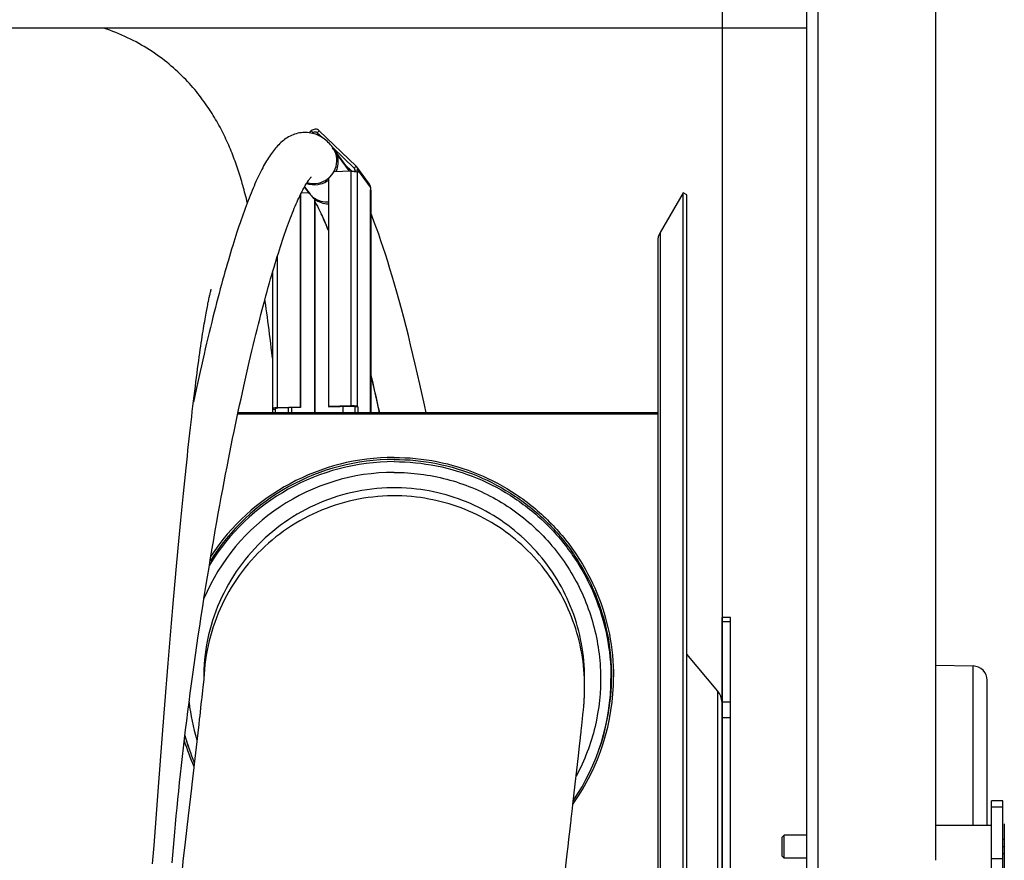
# Model space of a CAD drawing. Extents: x 0 to 594, y 0 to 420.
# Tile 19 of 21: x 343 to 378, y 320 to 349. Entities that reach past the tile are written whole.
import ezdxf

# ---------------------------------------------------------------- set-up
doc = ezdxf.new("R2010")
doc.units = 0
doc.header["$LTSCALE"] = 32.67
for name, color, linetype in [('110528_DXF_CONTINUOUS_LINE', 7, 'CONTINUOUS'), ('110528_DXF_DIMENSION', 7, 'CONTINUOUS'), ('110536_DXF_CONTINUOUS_LINE', 7, 'CONTINUOUS'), ('110618_DXF_CONTINUOUS_LINE', 7, 'CONTINUOUS'), ('110660_DXF_CONTINUOUS_LINE', 7, 'CONTINUOUS'), ('110803_DXF_CONTINUOUS_LINE', 7, 'CONTINUOUS'), ('124297_DXF_CONTINUOUS_LINE', 7, 'CONTINUOUS'), ('G_ASE_DUMMY_DXF_CONTINUOUS', 7, 'CONTINUOUS'), ('GUIDE_125_DXF_CONTINUOUS_L', 7, 'CONTINUOUS'), ('HOSE_125_125DXF_CONTINUOUS', 7, 'CONTINUOUS'), ('MOTOR_UNIT_DDXF_CONTINUOUS', 7, 'CONTINUOUS')]:
    doc.layers.add(name, color=color, linetype=linetype)

msp = doc.modelspace()

# ---------------------------------------------------------------- linework, layer by layer
at = {"layer": '110528_DXF_CONTINUOUS_LINE', "color": 7, "linetype": 'CONTINUOUS'}
for p, q in [((366.47715, 343.29499), (365.67811, 341.91101)), ((366.47715, 283.14499), (366.47715, 343.29499)), ((366.60705, 343.21999), (366.47715, 343.29499)), ((365.59103, 341.58601), (365.59103, 284.85397))]:
    msp.add_line(p, q, dxfattribs=at)
at = {"layer": '110528_DXF_CONTINUOUS_LINE', "color": 3, "linetype": 'CONTINUOUS'}
for p, q in [((366.60705, 283.21999), (366.60705, 343.21999)), ((367.68671, 325.90122), (366.60705, 327.1879)), ((367.83878, 307.50959), (367.83878, 322.04065))]:
    msp.add_line(p, q, dxfattribs=at)
at = {"layer": '110528_DXF_CONTINUOUS_LINE', "color": 9, "linetype": 'CONTINUOUS'}
for p, q in [((365.67811, 341.91101), (365.67811, 284.52896)), ((367.68671, 300.53876), (367.68671, 325.90122))]:
    msp.add_line(p, q, dxfattribs=at)
at = {"layer": '110528_DXF_CONTINUOUS_LINE', "color": 7, "linetype": 'CONTINUOUS'}
msp.add_arc((366.24103, 341.58601), 0.65, 150, 180, dxfattribs=at)
at = {"layer": '110528_DXF_CONTINUOUS_LINE', "color": 3, "linetype": 'CONTINUOUS'}
msp.add_arc((367.18878, 325.48341), 0.65, 2.502345, 40, dxfattribs=at)
at = {"layer": '110528_DXF_DIMENSION', "color": 2, "linetype": 'CONTINUOUS'}
msp.add_line((367.83878, 354.46941), (367.83878, 271.97056), dxfattribs=at)
at = {"layer": '110536_DXF_CONTINUOUS_LINE', "color": 3, "linetype": 'CONTINUOUS'}
for p, q in [((370.79328, 297.71999), (370.79328, 361.81999)), ((375.29328, 361.775), (375.29328, 319.99498))]:
    msp.add_line(p, q, dxfattribs=at)
at = {"layer": '110536_DXF_CONTINUOUS_LINE', "color": 9, "linetype": 'CONTINUOUS'}
msp.add_line((371.19328, 313.95411), (371.19328, 361.37946), dxfattribs=at)
at = {"layer": '110618_DXF_CONTINUOUS_LINE', "color": 3, "linetype": 'CONTINUOUS'}
msp.add_line((367.83878, 322.04065), (367.83878, 328.46999), dxfattribs=at)
at = {"layer": '110618_DXF_CONTINUOUS_LINE', "color": 7, "linetype": 'CONTINUOUS'}
for p, q in [((368.13878, 328.46999), (367.83878, 328.46999)), ((368.13878, 297.96999), (368.13878, 328.46999))]:
    msp.add_line(p, q, dxfattribs=at)
at = {"layer": '110618_DXF_CONTINUOUS_LINE', "color": 9, "linetype": 'CONTINUOUS'}
for p, q in [((367.83878, 328.33459), (368.13878, 328.33459)), ((368.13878, 325.51182), (367.83878, 325.51182)), ((368.13878, 324.96239), (367.83878, 324.96239))]:
    msp.add_line(p, q, dxfattribs=at)
at = {"layer": '110660_DXF_CONTINUOUS_LINE', "color": 7, "linetype": 'CONTINUOUS'}
for p, q in [((353.43589, 345.39016), (353.49798, 345.4535)), ((353.77775, 345.46195), (355.06363, 344.22797)), ((355.52614, 343.59977), (355.08524, 344.20327)), ((354.09569, 343.80378), (354.09569, 335.8481)), ((354.887, 344.04755), (354.28644, 344.02941)), ((355.12157, 344.00324), (355.11422, 344.0133)), ((355.12157, 344.09126), (355.12157, 344.00324)), ((355.56247, 343.48776), (355.56247, 343.39974)), ((353.10655, 343.20586), (353.10655, 335.81821)), ((353.60623, 343.08993), (353.62093, 343.06982)), ((355.56982, 343.38969), (355.56247, 343.39974)), ((355.57199, 343.38371), (355.57199, 335.61773)), ((353.62093, 343.06982), (353.62093, 335.61773)), ((352.14463, 340.51769), (352.14463, 335.75406)), ((354.09569, 335.8481), (354.887, 335.87201)), ((352.15415, 335.73803), (352.1468, 335.74809)), ((352.15415, 335.73803), (352.25306, 335.74102)), ((352.15415, 335.61773), (352.15415, 335.73803)), ((353.10655, 335.81821), (352.31524, 335.7943)), ((353.10655, 335.81821), (353.12125, 335.79809)), ((354.09569, 335.8481), (354.11039, 335.82798)), ((355.12157, 335.8277), (355.02266, 335.82471)), ((355.11422, 335.83775), (355.12157, 335.8277)), ((355.12157, 335.8277), (355.12157, 335.63187))]:
    msp.add_line(p, q, dxfattribs=at)
at = {"layer": '110660_DXF_CONTINUOUS_LINE', "color": 9, "linetype": 'CONTINUOUS'}
for p, q in [((353.56792, 345.38638), (353.49798, 345.4535)), ((353.58935, 345.35704), (353.56792, 345.38638)), ((353.7078, 345.3906), (353.77775, 345.46195)), ((353.79242, 345.27478), (353.7078, 345.3906)), ((354.72473, 344.21843), (354.28383, 344.82193)), ((354.99369, 344.15663), (355.06363, 344.22797)), ((355.01279, 344.13048), (354.99369, 344.15663)), ((354.887, 335.87201), (354.887, 344.04755)), ((355.02266, 344.08827), (355.12157, 344.09126)), ((355.11422, 335.83775), (355.11422, 344.0133)), ((355.56247, 343.48776), (355.12157, 344.09126)), ((353.43279, 343.27457), (353.26289, 343.50712)), ((355.56982, 335.61773), (355.56982, 343.38969)), ((352.31524, 335.7943), (352.31524, 341.08255)), ((354.887, 335.87201), (354.9017, 335.85189)), ((352.1468, 335.74809), (352.24571, 335.75107)), ((352.31524, 335.7943), (352.32993, 335.77418)), ((352.70131, 335.61773), (352.70131, 335.7854)), ((352.81492, 335.61773), (352.81492, 335.78884)), ((355.11422, 335.83775), (355.01531, 335.83476)), ((355.02266, 335.62889), (355.12157, 335.63187)), ((355.13191, 335.61773), (355.12157, 335.63187))]:
    msp.add_line(p, q, dxfattribs=at)
at = {"layer": '110660_DXF_CONTINUOUS_LINE', "color": 3, "linetype": 'CONTINUOUS'}
for p, q in [((353.54963, 345.36773), (353.56792, 345.38638)), ((353.7078, 345.3906), (353.88433, 345.2212)), ((354.2447, 344.87538), (354.99369, 344.15663)), ((354.68587, 344.27162), (354.91894, 344.04797)), ((355.02266, 344.08827), (355.02266, 344.04176)), ((353.12125, 343.23637), (353.12125, 335.79809)), ((353.15073, 343.29603), (353.41136, 343.3039)), ((353.60623, 343.08993), (353.60623, 335.61773)), ((352.25306, 335.74102), (352.24571, 335.75107)), ((352.25306, 335.61773), (352.25306, 335.74102)), ((353.12125, 335.79809), (352.32993, 335.77418)), ((354.11039, 335.82798), (354.9017, 335.85189)), ((354.59538, 335.84264), (354.59538, 335.61773)), ((355.01531, 335.83476), (355.02266, 335.82471)), ((355.02266, 335.82471), (355.02266, 335.62889))]:
    msp.add_line(p, q, dxfattribs=at)
at = {"layer": '110660_DXF_CONTINUOUS_LINE', "color": 9, "linetype": 'CONTINUOUS'}
for centre, radius, start, end in [((354.11915, 343.77596), 0.75001, 32.514872, 36.153889), ((354.11989, 343.77646), 0.74911, 31.359246, 32.513132), ((354.11527, 343.77385), 0.75442, 21.109956, 31.345764), ((354.0396, 343.71794), 0.75153, 216.153894, 219.813743), ((354.03934, 343.71773), 0.75119, 219.814029, 220.936374), ((354.04294, 343.72155), 0.75641, 220.976187, 235.326391)]:
    msp.add_arc(centre, radius, start, end, dxfattribs=at)
at = {"layer": '110660_DXF_CONTINUOUS_LINE', "color": 3, "linetype": 'CONTINUOUS'}
for centre, radius, start, end in [((354.92847, 344.08872), 0.09415, 36.157718, 46.157575), ((354.06078, 343.68705), 0.75041, 216.148812, 218.030413), ((354.06443, 343.69058), 0.75546, 218.070719, 232.662121), ((355.21499, 335.62889), 0.19233, 180.002011, 183.331814)]:
    msp.add_arc(centre, radius, start, end, dxfattribs=at)
at = {"layer": '110660_DXF_CONTINUOUS_LINE', "color": 7, "linetype": 'CONTINUOUS'}
for centre, radius, start, end in [((354.93319, 344.09216), 0.18831, 36.157718, 46.157575), ((355.21808, 335.63188), 0.0965, 180.002777, 188.434145)]:
    msp.add_arc(centre, radius, start, end, dxfattribs=at)
for points, knots in [([(353.77775, 345.46195), (353.74176, 345.49649), (353.63582, 345.53691), (353.53364, 345.48988), (353.49798, 345.4535)], [0, 0, 0, 0, 0.49470038, 1, 1, 1, 1]), ([(354.887, 344.04755), (354.91298, 344.04834), (354.96247, 344.04784), (355.03046, 344.042), (355.07968, 344.03172), (355.10827, 344.02144), (355.11422, 344.0133)], [0, 0, 0, 0, 0.33484785, 0.63927835, 0.87002835, 1, 1, 1, 1]), ([(354.887, 335.87201), (354.91298, 335.87279), (354.96247, 335.8723), (355.03046, 335.86646), (355.07968, 335.85618), (355.10827, 335.8459), (355.11422, 335.83775)], [0, 0, 0, 0, 0.33484785, 0.63927835, 0.87002835, 1, 1, 1, 1]), ([(352.31524, 335.7943), (352.29283, 335.79362), (352.25217, 335.79126), (352.19802, 335.78228), (352.16383, 335.77372), (352.14463, 335.76037), (352.14463, 335.75406)], [0, 0, 0, 0, 0.37359875, 0.68322998, 0.89488766, 1, 1, 1, 1])]:
    msp.add_open_spline(points, degree=3, knots=knots, dxfattribs=at)
at = {"layer": '110660_DXF_CONTINUOUS_LINE', "color": 3, "linetype": 'CONTINUOUS'}
for points, knots in [([(353.7078, 345.3906), (353.68981, 345.40787), (353.63684, 345.42808), (353.58575, 345.40457), (353.56792, 345.38638)], [0, 0, 0, 0, 0.49470038, 1, 1, 1, 1]), ([(352.32993, 335.77418), (352.30947, 335.77356), (352.28164, 335.77079), (352.25422, 335.76389), (352.24463, 335.75722), (352.24463, 335.75406)], [0, 0, 0, 0, 0.68298836, 0.89480748, 1, 1, 1, 1]), ([(352.24463, 335.75406), (352.24463, 335.75356), (352.24484, 335.75248), (352.24538, 335.75153), (352.24571, 335.75107)], [0, 0, 0, 0, 0.47332504, 1, 1, 1, 1]), ([(354.9017, 335.85189), (354.91469, 335.85228), (354.93943, 335.85204), (354.97343, 335.84912), (354.99804, 335.84398), (355.01234, 335.83884), (355.01531, 335.83476)], [0, 0, 0, 0, 0.33484785, 0.63927835, 0.87002835, 1, 1, 1, 1])]:
    msp.add_open_spline(points, degree=3, knots=knots, dxfattribs=at)
at = {"layer": '110660_DXF_CONTINUOUS_LINE', "color": 9, "linetype": 'CONTINUOUS'}
for points, knots in [([(354.28383, 344.82193), (354.33059, 344.75793), (354.40433, 344.61365), (354.42917, 344.45363), (354.42917, 344.37391)], [0, 0, 0, 0, 0.49854987, 1, 1, 1, 1]), ([(354.42917, 344.37391), (354.42917, 344.28584), (354.40859, 344.1668), (354.36343, 344.05797), (354.35058, 344.03121)], [0, 0, 0, 0, 0.74792261, 1, 1, 1, 1]), ([(354.09591, 343.72512), (353.98783, 343.64592), (353.73023, 343.5396), (353.45261, 343.57145), (353.32935, 343.61938)], [0, 0, 0, 0, 0.5032665, 1, 1, 1, 1]), ([(354.09569, 342.96391), (354.01062, 342.95954), (353.83872, 342.97809), (353.68199, 343.05151), (353.61262, 343.09947)], [0, 0, 0, 0, 0.5024894, 1, 1, 1, 1])]:
    msp.add_open_spline(points, degree=3, knots=knots, dxfattribs=at)
at = {"layer": '110660_DXF_CONTINUOUS_LINE', "color": 3, "linetype": 'CONTINUOUS'}
msp.add_open_spline([(355.02266, 344.08827), (355.02266, 344.1079), (355.01607, 344.12843), (355.00449, 344.14427)], degree=3, dxfattribs=at)
at = {"layer": '110660_DXF_CONTINUOUS_LINE', "color": 7, "linetype": 'CONTINUOUS'}
for points in [[(355.12157, 344.09126), (355.12157, 344.13051), (355.10839, 344.17157), (355.08523, 344.20326)], [(354.09569, 343.80378), (354.17174, 343.86636), (354.23748, 343.94396), (354.28644, 344.02941)], [(355.56247, 343.48776), (355.56247, 343.52701), (355.54929, 343.56808), (355.52613, 343.59977)], [(355.57199, 343.38371), (355.57199, 343.38583), (355.57107, 343.38797), (355.56982, 343.38969)], [(352.14463, 335.75406), (352.14463, 335.75194), (352.14555, 335.7498), (352.1468, 335.74809)]]:
    msp.add_open_spline(points, degree=3, dxfattribs=at)
at = {"layer": '110803_DXF_CONTINUOUS_LINE', "color": 7, "linetype": 'CONTINUOUS'}
msp.add_line((370.79328, 349.03977), (238.59328, 349.03977), dxfattribs=at)
at = {"layer": '124297_DXF_CONTINUOUS_LINE', "color": 7, "linetype": 'CONTINUOUS'}
msp.add_line((363.96103, 326.40396), (363.96103, 326.34086), dxfattribs=at)
at = {"layer": '124297_DXF_CONTINUOUS_LINE', "color": 9, "linetype": 'CONTINUOUS'}
for centre, radius, start, end in [((356.3909, 326.33992), 7.57017, 89.999003, 148.455708), ((356.39085, 326.32865), 7.20745, 89.998612, 157.137463), ((356.40545, 326.33273), 7.22212, 186.531991, 197.153096)]:
    msp.add_arc(centre, radius, start, end, dxfattribs=at)
at = {"layer": '124297_DXF_CONTINUOUS_LINE', "color": 7, "linetype": 'CONTINUOUS'}
for centre, radius, start, end in [((356.3909, 326.39873), 7.59018, 89.999029, 147.889506), ((356.39091, 326.3987), 7.6602, 89.999086, 146.672234), ((356.39234, 326.39971), 7.65868, 324.620777, 359.999756), ((356.39214, 326.34089), 7.56889, 325.775619, 359.999769), ((356.39249, 326.39968), 7.58854, 339.837109, 359.999994), ((356.39729, 326.40257), 7.66676, 196.945168, 204.094755), ((356.39341, 326.40092), 7.59257, 195.708389, 200.16158), ((356.39794, 326.34368), 7.57736, 195.215758, 202.815076)]:
    msp.add_arc(centre, radius, start, end, dxfattribs=at)
for points in [[(356.39103, 334.0589), (356.89157, 334.0589), (357.89542, 333.96016), (359.34117, 333.52149), (360.67414, 332.80915), (361.84236, 331.85048), (362.80113, 330.68238), (363.51356, 329.34954), (363.95227, 327.90393), (364.05103, 326.90017), (364.05103, 326.39968)], [(356.39103, 333.98891), (356.887, 333.98891), (357.88167, 333.89106), (359.31421, 333.45641), (360.635, 332.75058), (361.79255, 331.80067), (362.74256, 330.64324), (363.44847, 329.32258), (363.88317, 327.89018), (363.98103, 326.8956), (363.98103, 326.39968)]]:
    msp.add_open_spline(points, degree=3, knots=[0, 0, 0, 0, 0.1250064, 0.2500116, 0.37501513, 0.50001638, 0.62501513, 0.75001158, 0.87500627, 1, 1, 1, 1], dxfattribs=at)
at = {"layer": '124297_DXF_CONTINUOUS_LINE', "color": 9, "linetype": 'CONTINUOUS'}
for points, knots in [([(356.39103, 333.91009), (356.88569, 333.91009), (357.87774, 333.81251), (359.30651, 333.379), (360.62382, 332.67502), (361.77831, 331.72762), (362.72582, 330.57324), (363.42987, 329.25606), (363.86343, 327.82744), (363.96103, 326.83547), (363.96103, 326.34086)], [0, 0, 0, 0, 0.1250064, 0.2500116, 0.37501513, 0.50001638, 0.62501513, 0.75001158, 0.87500627, 1, 1, 1, 1]), ([(356.39103, 333.53609), (357.00848, 333.53609), (358.24925, 333.37565), (359.983, 332.66958), (361.48075, 331.54473), (362.64198, 330.07537), (363.39044, 328.35865), (363.6764, 326.50759), (363.48172, 324.64587), (363.03823, 323.47612), (362.74713, 322.93166)], [0, 0, 0, 0, 0.12500719, 0.2500133, 0.37501638, 0.50001621, 0.62501317, 0.7500084, 0.87500346, 1, 1, 1, 1])]:
    msp.add_open_spline(points, degree=3, knots=knots, dxfattribs=at)
at = {"layer": 'G_ASE_DUMMY_DXF_CONTINUOUS', "color": 7, "linetype": 'CONTINUOUS'}
for p, q in [((365.59103, 335.56843), (350.92873, 335.56843)), ((365.59103, 335.61773), (350.93915, 335.61773))]:
    msp.add_line(p, q, dxfattribs=at)
at = {"layer": 'GUIDE_125_DXF_CONTINUOUS_L', "color": 7, "linetype": 'CONTINUOUS'}
for p, q in [((354.76184, 344.16764), (354.24709, 344.87222)), ((354.83667, 344.06118), (354.76181, 344.16768)), ((354.84637, 344.04632), (354.83667, 344.06118)), ((353.26289, 343.50712), (353.45483, 343.24439)), ((353.86156, 342.52173), (353.84496, 342.55722))]:
    msp.add_line(p, q, dxfattribs=at)
at = {"layer": 'GUIDE_125_DXF_CONTINUOUS_L', "color": 9, "linetype": 'CONTINUOUS'}
msp.add_line((354.83354, 344.04594), (354.3207, 344.7479), dxfattribs=at)
at = {"layer": 'GUIDE_125_DXF_CONTINUOUS_L', "color": 7, "linetype": 'CONTINUOUS'}
for points in [[(354.24708, 344.87223), (354.21293, 344.91735), (354.17397, 344.96505), (354.13353, 345.01067), (354.09149, 345.05426), (354.04784, 345.09573), (354.00264, 345.13493), (353.95584, 345.17183), (353.90746, 345.20636), (353.85775, 345.23826), (353.80673, 345.26751), (353.75447, 345.29404), (353.70136, 345.31765), (353.64761, 345.33829), (353.59322, 345.356), (353.53826, 345.37079), (353.48293, 345.38262), (353.42728, 345.39154), (353.37113, 345.39756), (353.31456, 345.40066), (353.25773, 345.4008), (353.20061, 345.39797), (353.1431, 345.39209), (353.08553, 345.38316), (353.02851, 345.37125), (352.9721, 345.35644), (352.91639, 345.33878), (352.86201, 345.31855), (352.80906, 345.29595), (352.75745, 345.27106), (352.70746, 345.24418), (352.65913, 345.2155), (352.61233, 345.18511), (352.56701, 345.15316), (352.52315, 345.11978), (352.48064, 345.08505), (352.43931, 345.04898), (352.39912, 345.01165), (352.35997, 344.97312), (352.32168, 344.9333), (352.28419, 344.89224), (352.24745, 344.84996), (352.21129, 344.80635), (352.17566, 344.76144), (352.14053, 344.71521), (352.10575, 344.66757), (352.0713, 344.6185), (352.03712, 344.56799), (352.00315, 344.51594), (351.96934, 344.46235), (351.93567, 344.40719), (351.90207, 344.3504), (351.86854, 344.29195), (351.83504, 344.23183), (351.80155, 344.16998), (351.76804, 344.10638), (351.73449, 344.04103), (351.7009, 343.97388), (351.66724, 343.90491), (351.63351, 343.83412), (351.59969, 343.76148), (351.56579, 343.68699), (351.53178, 343.61063), (351.49768, 343.53241), (351.46348, 343.45232), (351.42916, 343.37034), (351.39474, 343.2865), (351.36022, 343.20079), (351.32558, 343.11321), (351.29084, 343.02377), (351.25599, 342.93248), (351.22103, 342.83933), (351.18597, 342.74435), (351.15083, 342.64758), (351.11559, 342.54899), (351.08022, 342.44848), (351.04473, 342.34608), (351.00912, 342.24176), (350.9733, 342.13534), (350.9373, 342.0268), (350.90111, 341.91614), (350.86466, 341.80315), (350.82797, 341.68782), (350.79102, 341.57013), (350.75377, 341.44989), (350.71622, 341.32705), (350.67835, 341.20162), (350.64013, 341.07336), (350.60155, 340.94225), (350.56261, 340.80827), (350.52326, 340.6712), (350.4835, 340.53095), (350.44332, 340.38756), (350.40275, 340.24097), (350.36176, 340.09112), (350.32037, 339.93802), (350.27861, 339.78173), (350.23649, 339.62223), (350.19401, 339.4595), (350.1512, 339.29359), (350.10806, 339.12449), (350.0646, 338.95219), (350.02084, 338.77672), (349.97679, 338.5981), (349.93246, 338.41629), (349.88787, 338.23135), (349.84302, 338.04328), (349.79792, 337.85206), (349.7526, 337.65775), (349.70706, 337.46034), (349.66131, 337.25984), (349.61536, 337.05628), (349.56924, 336.84968), (349.52294, 336.64002), (349.47648, 336.42737), (349.42987, 336.21171), (349.3828, 335.99149)], [(348.64156, 319.90809), (348.66224, 320.17041), (348.68406, 320.43696), (348.70702, 320.7077), (348.73115, 320.98262), (348.75641, 321.26128), (348.7828, 321.54356), (348.81035, 321.82949), (348.83903, 322.11888), (348.86886, 322.41163), (348.89984, 322.70773), (348.93197, 323.007), (348.96525, 323.30938), (348.99968, 323.61482), (349.03526, 323.92315), (349.07197, 324.23426), (349.10983, 324.54812), (349.14884, 324.86468), (349.18899, 325.18381), (349.23029, 325.50547), (349.27278, 325.82981), (349.31643, 326.15672), (349.36127, 326.48612), (349.4073, 326.81819), (349.45456, 327.15293), (349.50301, 327.49012), (349.55266, 327.82958), (349.60359, 328.17192), (349.65571, 328.51628), (349.70865, 328.86022), (349.76242, 329.20388), (349.81697, 329.54687), (349.87179, 329.88611), (349.92684, 330.22143), (349.98208, 330.55281), (350.03702, 330.87739), (350.09148, 331.19448), (350.14552, 331.50471), (350.19897, 331.80725), (350.25163, 332.10138), (350.30359, 332.38783), (350.35506, 332.66798), (350.40599, 332.9418), (350.45637, 333.20931), (350.50642, 333.47193), (350.55612, 333.72966), (350.60545, 333.98248), (350.65465, 334.23168), (350.70372, 334.47746), (350.75263, 334.71958), (350.80147, 334.95862), (350.85027, 335.19476), (350.89898, 335.42777), (350.94758, 335.65761), (350.99606, 335.88427), (351.0444, 336.10772), (351.09257, 336.32789), (351.14058, 336.54477), (351.18839, 336.75834), (351.23598, 336.96853), (351.28336, 337.17533), (351.33049, 337.37873), (351.37735, 337.57866), (351.42394, 337.7751), (351.47024, 337.96806), (351.51623, 338.15746), (351.56188, 338.34329), (351.6072, 338.52557), (351.65214, 338.7042), (351.69671, 338.8792), (351.74089, 339.05058), (351.78465, 339.21826), (351.82798, 339.38227), (351.87088, 339.54262), (351.91332, 339.69925), (351.95527, 339.85217), (351.99675, 340.00142), (352.03774, 340.14703), (352.0782, 340.28894), (352.11817, 340.42728), (352.15768, 340.56226), (352.19672, 340.69392), (352.23531, 340.82228), (352.2735, 340.94761), (352.31128, 341.06992), (352.34865, 341.18924), (352.38568, 341.3058), (352.42236, 341.41961), (352.45868, 341.53068), (352.49471, 341.63922), (352.53044, 341.74524), (352.56587, 341.84875), (352.60105, 341.9499), (352.63599, 342.04875), (352.67067, 342.14525), (352.7051, 342.23939), (352.73927, 342.33122), (352.77318, 342.42067), (352.80677, 342.50768), (352.84006, 342.59223), (352.87302, 342.67432), (352.90561, 342.75386), (352.93784, 342.83085), (352.96967, 342.90531), (353.00107, 342.97711), (353.03202, 343.04629), (353.06251, 343.11283), (353.09247, 343.17663), (353.12189, 343.23771), (353.15076, 343.29608), (353.17898, 343.35161), (353.20655, 343.40435), (353.23345, 343.4543), (353.25959, 343.50137), (353.28495, 343.5456), (353.30949, 343.58702), (353.33312, 343.62553), (353.35581, 343.66119), (353.37752, 343.69403), (353.39807, 343.72392), (353.41744, 343.75093), (353.43556, 343.7751), (353.45217, 343.79625), (353.46723, 343.81449), (353.48063, 343.82989), (353.49198, 343.84223), (353.49722, 343.84766)], [(353.62093, 342.98902), (353.6321, 342.96999), (353.67103, 342.90069), (353.71184, 342.82495), (353.7545, 342.7425), (353.79889, 342.65331), (353.84496, 342.55722)], [(353.86156, 342.52173), (353.90431, 342.42831), (353.9611, 342.29975), (354.01993, 342.16142), (354.0807, 342.01318), (354.09569, 341.97529)], [(357.50933, 335.61773), (357.45025, 335.89159), (357.37028, 336.25526), (357.29, 336.61325), (357.20944, 336.96545), (357.12872, 337.31135), (357.04787, 337.65078), (356.96692, 337.98364), (356.88597, 338.30949), (356.80506, 338.62822), (356.72421, 338.93972), (356.64354, 339.2436), (356.56308, 339.53972), (356.48284, 339.82807), (356.40289, 340.10847), (356.32326, 340.38078), (356.24396, 340.64503), (356.16494, 340.90136), (356.08624, 341.1497), (356.00786, 341.39), (355.92973, 341.62245), (355.85187, 341.84696), (355.77428, 342.06349), (355.69687, 342.27223), (355.61965, 342.47308), (355.57199, 342.5924)], [(355.57199, 336.94114), (355.63744, 336.66172), (355.71813, 336.31005), (355.79879, 335.9513), (355.8723, 335.61773)]]:
    msp.add_lwpolyline(points, dxfattribs=at)
at = {"layer": 'GUIDE_125_DXF_CONTINUOUS_L', "color": 9, "linetype": 'CONTINUOUS'}
for centre, radius, start, end in [((353.639, 344.42822), 0.75294, 25.123766, 36.135093), ((354.15381, 343.72367), 0.75287, 25.347297, 36.135788), ((353.5716, 344.44079), 0.82489, 309.205724, 309.445398), ((353.57139, 344.44105), 0.82523, 309.445435, 310.266445), ((353.58157, 344.43334), 0.81241, 329.396473, 329.802531), ((353.58191, 344.43315), 0.81202, 329.802413, 331.659022), ((274.58996, 317.76395), 83.23416, 12.386542, 13.3587506)]:
    msp.add_arc(centre, radius, start, end, dxfattribs=at)
for points, knots in [([(354.3207, 344.7479), (354.31332, 344.758), (354.28499, 344.79517), (354.25344, 344.83001), (354.22824, 344.85319)], [0, 0, 0, 0, 0.26752439, 1, 1, 1, 1]), ([(354.2966, 344.04767), (354.35397, 344.15404), (354.42119, 344.39459), (354.37129, 344.63997), (354.3207, 344.7479)], [0, 0, 0, 0, 0.50347336, 1, 1, 1, 1]), ([(353.34889, 343.65024), (353.47299, 343.61268), (353.74582, 343.60063), (353.99137, 343.71868), (354.09302, 343.8016)], [0, 0, 0, 0, 0.49709347, 1, 1, 1, 1]), ([(353.62082, 343.06968), (353.68768, 343.01863), (353.84036, 342.93812), (354.01075, 342.91165), (354.09569, 342.91207)], [0, 0, 0, 0, 0.4975817, 1, 1, 1, 1]), ([(354.09569, 341.97847), (354.07637, 342.02646), (354.00173, 342.20899), (353.92288, 342.38982), (353.86156, 342.52173)], [0, 0, 0, 0, 0.26234665, 1, 1, 1, 1])]:
    msp.add_open_spline(points, degree=3, knots=knots, dxfattribs=at)
msp.add_open_spline([(354.10477, 343.81136), (354.17415, 343.87014), (354.23453, 343.94148), (354.28082, 344.01975)], degree=3, dxfattribs=at)
at = {"layer": 'HOSE_125_125DXF_CONTINUOUS', "color": 7, "linetype": 'CONTINUOUS'}
for p, q in [((349.96847, 339.7859), (349.97935, 339.83073)), ((349.97935, 339.83073), (349.98856, 339.8674)), ((350.00174, 339.91725), (350.00512, 339.92939)), ((352.14463, 337.52599), (352.12171, 337.71596)), ((349.74081, 326.30698), (349.73248, 326.22722)), ((349.7487, 326.38488), (349.74081, 326.30698)), ((349.74103, 326.35435), (349.74103, 326.30913)), ((349.74157, 326.43918), (349.74138, 326.42311)), ((349.7418, 326.43917), (349.74151, 326.42311)), ((349.75414, 326.44036), (349.7487, 326.38488)), ((349.75122, 326.43911), (349.75035, 326.42303)), ((349.75153, 326.4391), (349.7506, 326.42302)), ((349.75801, 326.48835), (349.75333, 326.4318)), ((363.04097, 326.02597), (363.04103, 326.35435)), ((349.69916, 325.91809), (349.67238, 325.67512)), ((349.71189, 326.03495), (349.69916, 325.91809)), ((349.72058, 326.11532), (349.71189, 326.03495)), ((349.73248, 326.22722), (349.72058, 326.11532)), ((363.03885, 325.87728), (363.03967, 325.91546)), ((363.03967, 325.91546), (363.04029, 325.95315)), ((363.04029, 325.95315), (363.04071, 325.98897)), ((363.04071, 325.98897), (363.04097, 326.02597)), ((363.04103, 326.07126), (363.04101, 326.07444)), ((363.01901, 325.47004), (363.02502, 325.5598)), ((363.02502, 325.5598), (363.02751, 325.60009)), ((363.02751, 325.60009), (363.02977, 325.64009)), ((363.02977, 325.64009), (363.03197, 325.68314)), ((363.03197, 325.68314), (363.03391, 325.72597)), ((363.03391, 325.72597), (363.03552, 325.76631)), ((363.03552, 325.76631), (363.03677, 325.80209)), ((363.03677, 325.80209), (363.03783, 325.83751)), ((363.03783, 325.83751), (363.03885, 325.87728)), ((349.64602, 325.43948), (349.60138, 325.04316)), ((363.00402, 325.28449), (363.00809, 325.3304)), ((363.00809, 325.3304), (363.01209, 325.37843)), ((363.01209, 325.37843), (363.01561, 325.42344)), ((362.9447, 324.6969), (362.96919, 324.92863)), ((362.96919, 324.92863), (362.98333, 325.06747)), ((362.98333, 325.06747), (362.99399, 325.17739)), ((349.56634, 324.73519), (349.5338, 324.44974)), ((349.5338, 324.44974), (349.47613, 323.9459)), ((362.86539, 323.97757), (362.89781, 324.26861)), ((362.8274, 323.64039), (362.86539, 323.97757)), ((362.77038, 323.13771), (362.8274, 323.64039)), ((362.71486, 322.65169), (362.77038, 323.13771)), ((349.31111, 322.51294), (349.19928, 321.54548)), ((348.05444, 321.14393), (348.10209, 321.77288)), ((349.19928, 321.54548), (349.09263, 320.62458)), ((348.00674, 320.50994), (348.05444, 321.14393)), ((347.95897, 319.87122), (348.00674, 320.50994)), ((362.33702, 319.37521), (362.43427, 320.21675))]:
    msp.add_line(p, q, dxfattribs=at)
for points in [[(351.26461, 342.95506), (351.24957, 343.01654), (351.2302, 343.09428), (351.21065, 343.17125), (351.19091, 343.24753), (351.17095, 343.32314), (351.15078, 343.39811), (351.13036, 343.47249), (351.1097, 343.54631), (351.08877, 343.61959), (351.06756, 343.69239), (351.04606, 343.76472), (351.02423, 343.83662), (351.00208, 343.90814), (350.97957, 343.97929), (350.9567, 344.0501), (350.93343, 344.12064), (350.90975, 344.19093), (350.88563, 344.261), (350.86104, 344.33092), (350.83596, 344.40071), (350.81037, 344.47038), (350.78422, 344.54002), (350.7575, 344.60963), (350.73018, 344.67923), (350.70223, 344.74888), (350.6736, 344.81863), (350.64428, 344.88845), (350.61426, 344.95833), (350.58349, 345.02834), (350.55197, 345.09843), (350.51973, 345.16847), (350.48677, 345.23845), (350.45305, 345.30839), (350.41864, 345.37813), (350.38352, 345.44767), (350.34768, 345.51702), (350.31119, 345.58602), (350.27409, 345.65455), (350.23632, 345.72274), (350.1978, 345.79072), (350.15857, 345.85838), (350.11856, 345.92583), (350.07748, 345.99351), (350.03527, 346.06147), (349.99194, 346.12963), (349.94734, 346.19816), (349.90138, 346.26714), (349.85408, 346.33644), (349.80547, 346.40598), (349.75551, 346.47574), (349.70416, 346.54569), (349.65147, 346.61574), (349.59739, 346.68586), (349.5419, 346.75602), (349.48501, 346.82615), (349.42672, 346.89622), (349.36699, 346.96619), (349.3058, 347.03602), (349.24316, 347.10568), (349.17902, 347.17514), (349.11335, 347.24439), (349.04611, 347.3134), (348.97729, 347.38214), (348.90689, 347.45054), (348.83487, 347.51857), (348.76125, 347.58619), (348.68606, 347.65329), (348.60928, 347.71984), (348.53092, 347.78579), (348.45103, 347.85105), (348.36961, 347.91557), (348.28665, 347.97931), (348.20222, 348.04217), (348.11632, 348.10412), (348.02895, 348.16512), (347.94021, 348.22507), (347.85008, 348.28393), (347.75857, 348.34168), (347.66581, 348.3982), (347.5718, 348.45347), (347.47654, 348.50745), (347.38015, 348.56007), (347.28264, 348.61128), (347.18402, 348.66108), (347.08438, 348.7094), (346.98374, 348.7562), (346.88211, 348.80148), (346.77958, 348.84518), (346.67617, 348.88727), (346.5719, 348.92774), (346.46685, 348.96655), (346.36103, 349.00368), (346.25448, 349.03912), (346.25241, 349.03977)], [(348.10209, 321.77288), (348.14968, 322.39649), (348.17346, 322.7062), (348.19721, 323.01446), (348.22096, 323.32126), (348.24469, 323.62654), (348.2684, 323.93029), (348.2921, 324.23245), (348.31578, 324.53302), (348.33946, 324.83193), (348.36312, 325.12915), (348.38676, 325.42467), (348.41038, 325.71842), (348.43399, 326.01029), (348.45757, 326.30026), (348.48113, 326.58827), (348.50467, 326.87424), (348.52818, 327.15813), (348.55166, 327.43991), (348.57511, 327.71948), (348.59852, 327.9968), (348.62191, 328.27186), (348.64525, 328.54459), (348.66855, 328.81494), (348.69182, 329.08292), (348.71505, 329.3485), (348.73824, 329.61167), (348.7614, 329.87239), (348.78453, 330.13064), (348.80761, 330.3864), (348.83066, 330.63964), (348.85366, 330.8903), (348.87664, 331.13841), (348.89957, 331.38389), (348.92245, 331.62662), (348.94529, 331.8666), (348.96807, 332.1038), (348.9908, 332.3381), (349.01347, 332.5695), (349.03607, 332.79798), (349.0586, 333.02337), (349.08105, 333.24562), (349.10342, 333.46475), (349.12571, 333.68072), (349.14791, 333.8935), (349.17003, 334.10309), (349.19207, 334.3095), (349.21403, 334.51273), (349.2359, 334.71276), (349.25768, 334.90959), (349.27938, 335.10322), (349.301, 335.29363), (349.32252, 335.48083), (349.34398, 335.66494), (349.36535, 335.84582), (349.38658, 336.02306), (349.40767, 336.19674), (349.42862, 336.36679), (349.44934, 336.53262), (349.46985, 336.69426), (349.49013, 336.85174), (349.5101, 337.00452), (349.52977, 337.15265), (349.54912, 337.2962), (349.56809, 337.43472), (349.58667, 337.5682), (349.60485, 337.69685), (349.62262, 337.82053), (349.63996, 337.93933), (349.65688, 338.05337), (349.67335, 338.16264), (349.68937, 338.26716), (349.70493, 338.36714), (349.72006, 338.46278), (349.73476, 338.55414), (349.74901, 338.64137), (349.76287, 338.72483), (349.77634, 338.80461), (349.78941, 338.88078), (349.80212, 338.95365), (349.81447, 339.02332), (349.82645, 339.08983), (349.83807, 339.15328), (349.84932, 339.21373), (349.8602, 339.27125), (349.87073, 339.32597), (349.88089, 339.37793), (349.89069, 339.42719), (349.90014, 339.47389), (349.90924, 339.51811), (349.91798, 339.55986), (349.92635, 339.59915), (349.93434, 339.63602), (349.94194, 339.67052), (349.94917, 339.70272), (349.956, 339.73264), (349.96243, 339.76035), (349.96847, 339.7859)], [(349.98856, 339.8674), (349.99606, 339.89618), (349.99913, 339.90766), (350.00174, 339.91725)], [(352.12171, 337.71596), (352.10141, 337.88206), (352.08125, 338.04495), (352.06123, 338.20469), (352.04137, 338.36132), (352.02164, 338.51491), (352.00205, 338.66551), (351.9826, 338.81317), (351.96328, 338.95799), (351.94409, 339.09999), (351.92503, 339.23924), (351.90608, 339.37581), (351.88725, 339.50976), (351.87854, 339.57089)], [(349.67238, 325.67512), (349.66457, 325.60534), (349.64602, 325.43948)], [(362.99399, 325.17739), (362.99846, 325.22482), (362.99877, 325.22808), (362.99913, 325.23194), (363.00402, 325.28449)], [(363.01561, 325.42344), (363.01624, 325.43186), (363.01901, 325.47004)], [(349.60138, 325.04316), (349.58815, 324.9268), (349.56634, 324.73519)], [(362.91982, 324.46787), (362.9252, 324.51705), (362.9447, 324.6969)], [(362.89781, 324.26861), (362.90007, 324.28892), (362.90236, 324.30947), (362.91982, 324.46787)], [(349.47613, 323.9459), (349.40723, 323.34652), (349.39455, 323.23651)], [(349.39455, 323.23651), (349.32588, 322.64095), (349.31111, 322.51294)], [(362.61746, 321.80363), (362.63285, 321.93738), (362.71486, 322.65169)], [(362.55921, 321.29823), (362.56794, 321.37393), (362.57654, 321.44846), (362.585, 321.52182), (362.61746, 321.80363)], [(362.49437, 320.73665), (362.51352, 320.90233), (362.52292, 320.9837), (362.55921, 321.29823)], [(362.43427, 320.21675), (362.44456, 320.30568), (362.45474, 320.39373), (362.46482, 320.48088), (362.49437, 320.73665)], [(349.09263, 320.62458), (349.01641, 319.9658), (348.99665, 319.79541), (348.97663, 319.62274), (348.87245, 318.72369)]]:
    msp.add_lwpolyline(points, dxfattribs=at)
for centre, radius, start, end in [((356.38509, 326.35435), 6.64406, 179.40706, 180.000015), ((356.38415, 326.35436), 6.64312, 178.841847, 179.268464), ((356.38505, 326.07116), 6.64402, 176.964142, 177.325198), ((356.38526, 326.07115), 6.64423, 176.398009, 176.82528), ((356.3973, 326.0712), 6.64373, 0.027919, 2.440507)]:
    msp.add_arc(centre, radius, start, end, dxfattribs=at)
for points, knots in [([(357.16697, 332.95556), (356.70891, 333.00935), (355.77866, 333.02131), (354.41209, 332.75037), (353.13057, 332.20263), (351.99035, 331.40168), (351.04058, 330.38226), (350.32245, 329.18829), (349.86704, 327.87224), (349.7517, 326.94952), (349.74239, 326.48863)], [0, 0, 0, 0, 0.12502924, 0.25005605, 0.37507543, 0.5000836, 0.62507872, 0.75006116, 0.87503349, 1, 1, 1, 1]), ([(363.04103, 326.35435), (363.04103, 326.75643), (362.96744, 327.56271), (362.53376, 329.11542), (361.47143, 330.87082), (359.8512, 332.12993), (358.35905, 332.74153), (357.5665, 332.90864), (357.16697, 332.95556)], [0, 0, 0, 0, 0.12522956, 0.25046322, 0.49992224, 0.74942617, 0.87470983, 1, 1, 1, 1]), ([(357.16697, 332.67242), (356.72058, 332.72483), (355.81445, 332.73889), (354.48109, 332.4856), (353.22568, 331.96867), (352.10054, 331.20925), (351.15176, 330.23863), (350.41837, 329.0965), (349.93058, 327.83055), (349.78238, 326.93693), (349.75415, 326.48857)], [0, 0, 0, 0, 0.12502833, 0.25005442, 0.3750735, 0.50008188, 0.62507761, 0.75006083, 0.87503367, 1, 1, 1, 1]), ([(363.035, 326.3541), (363.00189, 327.13105), (362.65661, 328.68693), (361.36641, 330.6876), (359.46612, 332.12205), (357.93966, 332.58168), (357.16697, 332.67242)], [0, 0, 0, 0, 0.24994568, 0.49992267, 0.74994357, 1, 1, 1, 1])]:
    msp.add_open_spline(points, degree=3, knots=knots, dxfattribs=at)
at = {"layer": 'MOTOR_UNIT_DDXF_CONTINUOUS', "color": 9, "linetype": 'CONTINUOUS'}
for p, q in [((375.29328, 326.80669), (376.60439, 326.77756)), ((376.60439, 321.21999), (376.60439, 326.77756)), ((377.09328, 321.21999), (377.09328, 326.27767)), ((377.64328, 322.07392), (377.24328, 322.07392)), ((377.24328, 297.71999), (377.24328, 322.07391)), ((377.64328, 321.85238), (377.24328, 321.85238)), ((377.64328, 297.71999), (377.64328, 322.07391)), ((375.29328, 321.21999), (377.24328, 321.21999)), ((377.69328, 321.26999), (377.69328, 319.66999)), ((369.94328, 320.80199), (370.01128, 320.86999)), ((369.94328, 320.13799), (369.94328, 320.80199)), ((370.01128, 320.06999), (370.01128, 320.86999)), ((370.79328, 320.86999), (370.01128, 320.86999)), ((377.69328, 320.71999), (377.64328, 320.71999)), ((377.69328, 320.46999), (377.64328, 320.46999)), ((369.94328, 320.13799), (370.01128, 320.06999)), ((370.79328, 320.06999), (370.01128, 320.06999)), ((377.24328, 320.05273), (377.64328, 320.05273)), ((377.69328, 320.21999), (377.64328, 320.21999))]:
    msp.add_line(p, q, dxfattribs=at)
msp.add_arc((376.59328, 326.27768), 0.5, 0, 88.72697, dxfattribs=at)

doc.saveas('drawing.dxf')
